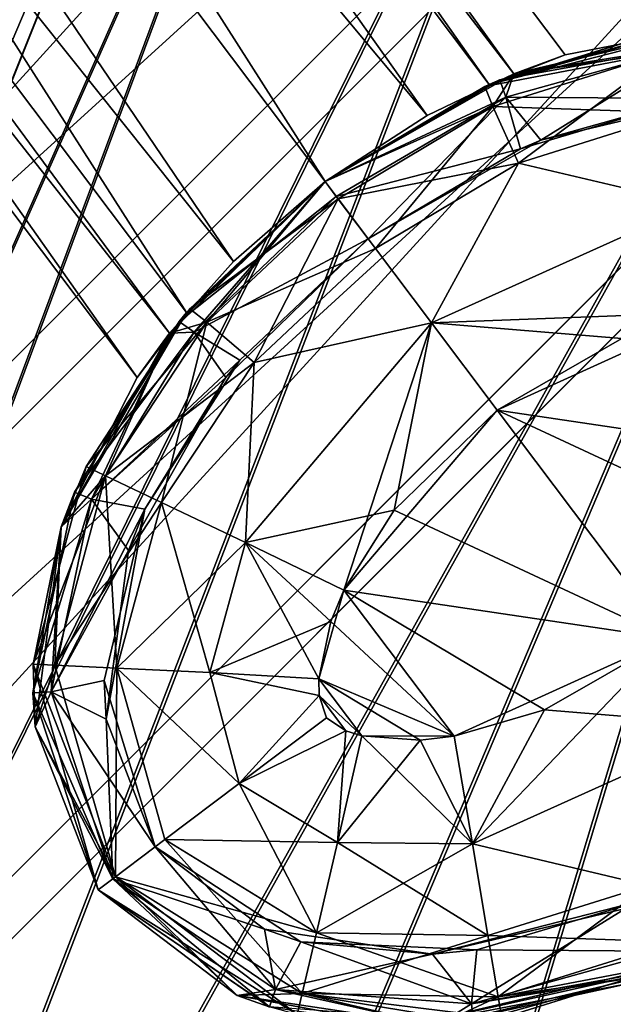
# Model space of a CAD drawing. Header units: metres. Extents: x 0 to 903, y -903 to 0.
# Tile 50 of 234: x 153 to 169, y -170 to -143. Entities that reach past the tile are written whole.
import ezdxf

# ---------------------------------------------------------------- set-up
doc = ezdxf.new("R2010")
doc.units = ezdxf.units.M

msp = doc.modelspace()

# ---------------------------------------------------------------- linework, layer by layer
at = {"layer": 'top0123413'}
for points in [[(599.026855, -599.023621, 106.499786), (74.938576, -244.304413, 117.34655), (244.305359, -74.93528, 117.346581)], [(74.938576, -244.304413, 117.34655), (75.496498, -229.329498, 117.524498), (244.305359, -74.93528, 117.346581)], [(244.305359, -74.93528, 117.346581), (75.496498, -229.329498, 117.524498), (229.33046, -75.495567, 117.524498)], [(75.496498, -229.329498, 117.524498), (213.60553, -77.537285, 117.693382), (229.33046, -75.495567, 117.524498)], [(229.476379, -77.234627, 120.501686), (76.680428, -244.304428, 120.325508), (244.305359, -76.679497, 120.325508)], [(76.680428, -244.304428, 120.325508), (592.962036, -609.72644, 109.443001), (244.305359, -76.679497, 120.325508)], [(77.234871, -229.483627, 120.501595), (76.680428, -244.304428, 120.325508), (229.476379, -77.234627, 120.501686)], [(79.254448, -213.927536, 120.668671), (77.234871, -229.483627, 120.501595), (229.476379, -77.234627, 120.501686)], [(229.476379, -77.234627, 120.501686), (213.92392, -79.254364, 120.668716), (79.254448, -213.927536, 120.668671)], [(75.496498, -229.329498, 117.524498), (77.538223, -213.604507, 117.693382), (213.60553, -77.537285, 117.693382)], [(77.538223, -213.604507, 117.693382), (197.676346, -81.181343, 117.845009), (213.60553, -77.537285, 117.693382)], [(213.92392, -79.254364, 120.668716), (82.865562, -198.143082, 120.818924), (79.254448, -213.927536, 120.668671)], [(213.92392, -79.254364, 120.668716), (198.150421, -82.862846, 120.818863), (82.865562, -198.143082, 120.818924)], [(77.538223, -213.604507, 117.693382), (81.182274, -197.6754, 117.845009), (197.676346, -81.181343, 117.845009)], [(81.182274, -197.6754, 117.845009), (181.883881, -86.467819, 117.974686), (197.676346, -81.181343, 117.845009)], [(198.150421, -82.862846, 120.818863), (182.520538, -88.095657, 120.947189), (82.865562, -198.143082, 120.818924)], [(81.182274, -197.6754, 117.845009), (86.46875, -181.88295, 117.974686), (181.883881, -86.467819, 117.974686)], [(86.46875, -181.88295, 117.974686), (166.368546, -93.45578, 118.079933), (181.883881, -86.467819, 117.974686)], [(82.865562, -198.143082, 120.818924), (182.520538, -88.095657, 120.947189), (88.099136, -182.513092, 120.947243)], [(182.520538, -88.095657, 120.947189), (167.182159, -95.003593, 121.051247), (88.099136, -182.513092, 120.947243)], [(86.46875, -181.88295, 117.974686), (93.456711, -166.367615, 118.079933), (166.368546, -93.45578, 118.079933)], [(93.456711, -166.367615, 118.079933), (151.383621, -102.141632, 118.157684), (166.368546, -93.45578, 118.079933)], [(88.099136, -182.513092, 120.947243), (167.182159, -95.003593, 121.051247), (95.003654, -167.182938, 121.051231)], [(167.182159, -95.003593, 121.051247), (103.593681, -152.359482, 121.128174), (95.003654, -167.182938, 121.051231)], [(167.182159, -95.003593, 121.051247), (152.348343, -103.600594, 121.12822), (103.593681, -152.359482, 121.128174)]]:
    msp.add_3dface(points, dxfattribs=at)
at = {"layer": 'top0123417'}
for points in [[(126.33297, -88.488159, 1958.627197), (124.578621, -89.810173, 1963.930542), (166.546097, -144.292526, 1963.085205)], [(165.858154, -144.587128, 1953.325195), (124.578621, -89.810173, 1953.323853), (126.33297, -88.488159, 1958.627197)], [(126.33297, -88.488159, 1358.627197), (124.578621, -89.810173, 1363.930542), (166.546097, -144.292526, 1363.085205)], [(165.858154, -144.587128, 1353.325195), (124.578621, -89.810173, 1353.323853), (126.33297, -88.488159, 1358.627197)], [(167.986267, -143.763199, 1958.627197), (126.33297, -88.488159, 1958.627197), (166.546097, -144.292526, 1963.085205)], [(167.986267, -143.763199, 1958.627197), (165.858154, -144.587128, 1953.325195), (126.33297, -88.488159, 1958.627197)], [(167.986267, -143.763199, 1358.627197), (126.33297, -88.488159, 1358.627197), (166.546097, -144.292526, 1363.085205)], [(167.986267, -143.763199, 1358.627197), (165.858154, -144.587128, 1353.325195), (126.33297, -88.488159, 1358.627197)], [(124.578621, -89.810173, 1963.930542), (120.343231, -93.001808, 1966.127197), (164.117783, -145.457458, 1965.316895)], [(161.267014, -147.308762, 1951.127197), (120.343231, -93.001808, 1951.127197), (124.578621, -89.810173, 1953.323853)], [(124.578621, -89.810173, 1363.930542), (120.343231, -93.001808, 1366.127197), (164.117783, -145.457458, 1365.316895)], [(161.267014, -147.308762, 1351.127197), (120.343231, -93.001808, 1351.127197), (124.578621, -89.810173, 1353.323853)], [(166.546097, -144.292526, 1963.085205), (124.578621, -89.810173, 1963.930542), (164.117783, -145.457458, 1965.316895)], [(165.858154, -144.587128, 1953.325195), (161.267014, -147.308762, 1951.127197), (124.578621, -89.810173, 1953.323853)], [(166.546097, -144.292526, 1363.085205), (124.578621, -89.810173, 1363.930542), (164.117783, -145.457458, 1365.316895)], [(165.858154, -144.587128, 1353.325195), (161.267014, -147.308762, 1351.127197), (124.578621, -89.810173, 1353.323853)], [(120.343231, -93.001808, 1966.127197), (116.107849, -96.193443, 1963.930542), (158.70166, -149.538818, 1965.316895)], [(157.385361, -150.971924, 1953.325195), (116.107849, -96.193443, 1953.323853), (120.343231, -93.001808, 1951.127197)], [(120.343231, -93.001808, 1366.127197), (116.107849, -96.193443, 1363.930542), (158.70166, -149.538818, 1365.316895)], [(157.385361, -150.971924, 1353.325195), (116.107849, -96.193443, 1353.323853), (120.343231, -93.001808, 1351.127197)], [(164.117783, -145.457458, 1965.316895), (120.343231, -93.001808, 1966.127197), (161.266998, -147.308762, 1966.127197)], [(120.343231, -93.001808, 1966.127197), (158.70166, -149.538818, 1965.316895), (161.266998, -147.308762, 1966.127197)], [(161.267014, -147.308762, 1951.127197), (157.385361, -150.971924, 1953.325195), (120.343231, -93.001808, 1951.127197)], [(164.117783, -145.457458, 1365.316895), (120.343231, -93.001808, 1366.127197), (161.266998, -147.308762, 1366.127197)], [(120.343231, -93.001808, 1366.127197), (158.70166, -149.538818, 1365.316895), (161.266998, -147.308762, 1366.127197)], [(161.267014, -147.308762, 1351.127197), (157.385361, -150.971924, 1353.325195), (120.343231, -93.001808, 1351.127197)], [(116.107849, -96.193443, 1963.930542), (114.3535, -97.515457, 1958.627197), (156.912582, -151.551987, 1963.085205)], [(156.00679, -152.790512, 1958.627197), (114.3535, -97.515457, 1958.627197), (116.107849, -96.193443, 1953.323853)], [(116.107849, -96.193443, 1363.930542), (114.3535, -97.515457, 1358.627197), (156.912582, -151.551987, 1363.085205)], [(156.00679, -152.790512, 1358.627197), (114.3535, -97.515457, 1358.627197), (116.107849, -96.193443, 1353.323853)], [(116.107849, -96.193443, 1963.930542), (156.912582, -151.551987, 1963.085205), (158.70166, -149.538818, 1965.316895)], [(157.385361, -150.971924, 1953.325195), (156.00679, -152.790512, 1958.627197), (116.107849, -96.193443, 1953.323853)], [(116.107849, -96.193443, 1363.930542), (156.912582, -151.551987, 1363.085205), (158.70166, -149.538818, 1365.316895)], [(157.385361, -150.971924, 1353.325195), (156.00679, -152.790512, 1358.627197), (116.107849, -96.193443, 1353.323853)], [(114.3535, -97.515457, 1958.627197), (156.00679, -152.790512, 1958.627197), (156.912582, -151.551987, 1963.085205)], [(114.3535, -97.515457, 1358.627197), (156.00679, -152.790512, 1358.627197), (156.912582, -151.551987, 1363.085205)], [(172.588089, -142.86525, 1958.627197), (171.555099, -142.958344, 1936.627197), (165.858154, -144.587128, 1953.325195)], [(165.858154, -144.587128, 1953.325195), (167.986267, -143.763199, 1958.627197), (172.588089, -142.86525, 1958.627197)], [(172.588089, -142.86525, 1358.627197), (170.771164, -143.072144, 1336.627197), (165.858154, -144.587128, 1353.325195)], [(165.858154, -144.587128, 1353.325195), (167.986267, -143.763199, 1358.627197), (172.588089, -142.86525, 1358.627197)], [(171.555099, -142.958344, 1936.627197), (166.150452, -144.458618, 1936.627197), (165.858154, -144.587128, 1953.325195)], [(171.555099, -142.958344, 1936.627197), (171.61087, -143.47197, 1933.798706), (166.150452, -144.458618, 1936.627197)], [(166.546097, -144.292526, 1963.085205), (172.588623, -142.865234, 1980.627197), (172.588089, -142.86525, 1958.627197)], [(172.588623, -142.865234, 1980.627197), (166.546097, -144.292526, 1963.085205), (166.546585, -144.292313, 1980.627197)], [(166.546097, -144.292526, 1363.085205), (172.588623, -142.865234, 1380.627197), (172.588089, -142.86525, 1358.627197)], [(172.588623, -142.865234, 1380.627197), (166.546097, -144.292526, 1363.085205), (166.546585, -144.292313, 1380.627197)], [(167.986267, -143.763199, 1958.627197), (166.546097, -144.292526, 1963.085205), (172.588089, -142.86525, 1958.627197)], [(167.986267, -143.763199, 1358.627197), (166.546097, -144.292526, 1363.085205), (172.588089, -142.86525, 1358.627197)], [(172.588623, -142.865234, 1980.627197), (166.546585, -144.292313, 1980.627197), (170.869537, -143.669983, 1983.681641)], [(172.588623, -142.865234, 1380.627197), (166.546585, -144.292313, 1380.627197), (171.61087, -143.47197, 1383.455811)], [(170.771164, -143.072144, 1336.627197), (170.869537, -143.669983, 1333.572754), (165.732056, -144.644104, 1336.627197)], [(170.771164, -143.072144, 1336.627197), (165.732056, -144.644104, 1336.627197), (165.858154, -144.587128, 1353.325195)], [(171.61087, -143.47197, 1933.798706), (166.32103, -144.947662, 1933.798706), (166.150452, -144.458618, 1936.627197)], [(171.61087, -143.47197, 1933.798706), (171.468872, -144.987274, 1931.335693), (166.32103, -144.947662, 1933.798706)], [(166.546585, -144.292313, 1380.627197), (166.32103, -144.947662, 1383.455811), (171.61087, -143.47197, 1383.455811)], [(171.61087, -143.47197, 1383.455811), (166.32103, -144.947662, 1383.455811), (167.301041, -146.144592, 1385.918701)], [(171.61087, -143.47197, 1383.455811), (167.301041, -146.144592, 1385.918701), (172.704849, -144.861847, 1385.918701)], [(170.869537, -143.669983, 1333.572754), (165.956131, -145.208099, 1333.572754), (165.732056, -144.644104, 1336.627197)], [(170.869537, -143.669983, 1333.572754), (171.158173, -145.382996, 1330.970337), (165.956131, -145.208099, 1333.572754)], [(166.546585, -144.292313, 1980.627197), (165.956131, -145.208099, 1983.681641), (170.869537, -143.669983, 1983.681641)], [(170.869537, -143.669983, 1983.681641), (165.956131, -145.208099, 1983.681641), (166.678391, -146.787903, 1986.284058)], [(170.869537, -143.669983, 1983.681641), (166.678391, -146.787903, 1986.284058), (171.158173, -145.382996, 1986.284058)], [(166.546585, -144.292313, 1980.627197), (164.117783, -145.457458, 1965.316895), (161.266998, -147.308762, 1966.127197)], [(161.266998, -147.308762, 1966.127197), (161.266998, -147.308762, 1980.627197), (166.546585, -144.292313, 1980.627197)], [(166.546585, -144.292313, 1380.627197), (164.117783, -145.457458, 1365.316895), (161.266998, -147.308762, 1366.127197)], [(161.266998, -147.308762, 1366.127197), (161.266998, -147.308762, 1380.627197), (166.546585, -144.292313, 1380.627197)], [(166.546585, -144.292313, 1980.627197), (161.266998, -147.308762, 1980.627197), (165.956131, -145.208099, 1983.681641)], [(166.546585, -144.292313, 1380.627197), (161.266998, -147.308762, 1380.627197), (166.32103, -144.947662, 1383.455811)], [(166.546097, -144.292526, 1963.085205), (164.117783, -145.457458, 1965.316895), (166.546585, -144.292313, 1980.627197)], [(166.546097, -144.292526, 1363.085205), (164.117783, -145.457458, 1365.316895), (166.546585, -144.292313, 1380.627197)], [(166.150452, -144.458618, 1936.627197), (166.32103, -144.947662, 1933.798706), (161.266541, -147.309113, 1936.627197)], [(166.150452, -144.458618, 1936.627197), (161.266541, -147.309113, 1936.627197), (161.267014, -147.308762, 1951.127197)], [(165.858154, -144.587128, 1953.325195), (166.150452, -144.458618, 1936.627197), (161.267014, -147.308762, 1951.127197)], [(165.858154, -144.587128, 1353.325195), (165.732056, -144.644104, 1336.627197), (161.267014, -147.308762, 1351.127197)], [(165.732056, -144.644104, 1336.627197), (165.956131, -145.208099, 1333.572754), (161.266998, -147.308762, 1336.627197)], [(165.732056, -144.644104, 1336.627197), (161.266998, -147.308762, 1336.627197), (161.267014, -147.308762, 1351.127197)], [(171.468872, -144.987274, 1931.335693), (172.704849, -144.861847, 1385.918701), (167.301041, -146.144592, 1385.918701)], [(166.32103, -144.947662, 1933.798706), (161.577499, -147.721786, 1933.798706), (161.266541, -147.309113, 1936.627197)], [(161.266998, -147.308762, 1380.627197), (161.577499, -147.721786, 1383.455688), (166.32103, -144.947662, 1383.455811)], [(166.32103, -144.947662, 1933.798706), (166.729126, -146.388489, 1931.335693), (161.577499, -147.721786, 1933.798706)], [(166.32103, -144.947662, 1383.455811), (161.577499, -147.721786, 1383.455688), (162.470001, -148.906448, 1385.918701)], [(166.32103, -144.947662, 1383.455811), (162.470001, -148.906448, 1385.918701), (167.301041, -146.144592, 1385.918701)], [(171.468872, -144.987274, 1931.335693), (166.729126, -146.388489, 1931.335693), (166.32103, -144.947662, 1933.798706)], [(167.301041, -146.144592, 1385.918701), (166.729126, -146.388489, 1931.335693), (171.468872, -144.987274, 1931.335693)], [(165.956131, -145.208099, 1333.572754), (161.631744, -147.792786, 1333.572754), (161.266998, -147.308762, 1336.627197)], [(161.266998, -147.308762, 1980.627197), (161.631744, -147.792786, 1983.681641), (165.956131, -145.208099, 1983.681641)], [(165.956131, -145.208099, 1333.572754), (166.678391, -146.787903, 1330.970337), (161.631744, -147.792786, 1333.572754)], [(165.956131, -145.208099, 1983.681641), (161.631744, -147.792786, 1983.681641), (162.677155, -149.180069, 1986.284058)], [(165.956131, -145.208099, 1983.681641), (162.677155, -149.180069, 1986.284058), (166.678391, -146.787903, 1986.284058)], [(171.158173, -145.382996, 1330.970337), (166.678391, -146.787903, 1330.970337), (165.956131, -145.208099, 1333.572754)], [(171.158173, -145.382996, 1330.970337), (171.590576, -147.94931, 1329.233276), (166.678391, -146.787903, 1330.970337)], [(171.158173, -145.382996, 1986.284058), (166.678391, -146.787903, 1986.284058), (171.590576, -147.94931, 1988.021118)], [(162.470001, -148.906448, 1385.918701), (162.470123, -148.906357, 1931.335693), (167.301041, -146.144592, 1385.918701)], [(162.470123, -148.906357, 1931.335693), (166.729126, -146.388489, 1931.335693), (167.301041, -146.144592, 1385.918701)], [(166.729126, -146.388489, 1931.335693), (162.470123, -148.906357, 1931.335693), (161.577499, -147.721786, 1933.798706)], [(166.678391, -146.787903, 1330.970337), (162.677155, -149.180069, 1330.970337), (161.631744, -147.792786, 1333.572754)], [(166.678391, -146.787903, 1330.970337), (164.243317, -151.258423, 1329.233276), (162.677155, -149.180069, 1330.970337)], [(166.678391, -146.787903, 1986.284058), (162.677155, -149.180069, 1986.284058), (164.243317, -151.258423, 1988.021118)], [(171.590576, -147.94931, 1329.233276), (164.243317, -151.258423, 1329.233276), (166.678391, -146.787903, 1330.970337)], [(171.590576, -147.94931, 1988.021118), (166.678391, -146.787903, 1986.284058), (164.243317, -151.258423, 1988.021118)], [(158.70166, -149.538818, 1965.316895), (156.912216, -151.552429, 1980.627197), (161.266998, -147.308762, 1966.127197)], [(156.912216, -151.552429, 1980.627197), (161.266998, -147.308762, 1980.627197), (161.266998, -147.308762, 1966.127197)], [(158.70166, -149.538818, 1365.316895), (156.912216, -151.552429, 1380.627197), (161.266998, -147.308762, 1366.127197)], [(156.912216, -151.552429, 1380.627197), (161.266998, -147.308762, 1380.627197), (161.266998, -147.308762, 1366.127197)], [(157.955276, -151.237259, 1983.681641), (161.266998, -147.308762, 1980.627197), (156.912216, -151.552429, 1980.627197)], [(161.266998, -147.308762, 1380.627197), (156.912216, -151.552429, 1380.627197), (157.603577, -151.517166, 1383.455811)], [(161.267014, -147.308762, 1951.127197), (161.266541, -147.309113, 1936.627197), (157.180481, -151.21843, 1936.627197)], [(161.267014, -147.308762, 1951.127197), (157.180481, -151.21843, 1936.627197), (157.385361, -150.971924, 1953.325195)], [(161.266541, -147.309113, 1936.627197), (161.577499, -147.721786, 1933.798706), (157.180481, -151.21843, 1936.627197)], [(161.267014, -147.308762, 1351.127197), (157.474884, -150.866409, 1336.627197), (157.385361, -150.971924, 1353.325195)], [(161.266998, -147.308762, 1336.627197), (161.631744, -147.792786, 1333.572754), (157.474884, -150.866409, 1336.627197)], [(161.267014, -147.308762, 1351.127197), (161.266998, -147.308762, 1336.627197), (157.474884, -150.866409, 1336.627197)], [(161.577499, -147.721786, 1383.455688), (161.266998, -147.308762, 1380.627197), (157.603577, -151.517166, 1383.455811)], [(161.631744, -147.792786, 1983.681641), (161.266998, -147.308762, 1980.627197), (157.955276, -151.237259, 1983.681641)], [(161.577499, -147.721786, 1933.798706), (157.603577, -151.517166, 1933.798706), (157.180481, -151.21843, 1936.627197)], [(161.631744, -147.792786, 1333.572754), (157.955276, -151.237259, 1333.572754), (157.474884, -150.866409, 1336.627197)], [(161.577499, -147.721786, 1933.798706), (162.470123, -148.906357, 1931.335693), (157.603577, -151.517166, 1933.798706)], [(161.577499, -147.721786, 1383.455688), (157.603577, -151.517166, 1383.455811), (162.470001, -148.906448, 1385.918701)], [(161.631744, -147.792786, 1333.572754), (162.677155, -149.180069, 1330.970337), (157.955276, -151.237259, 1333.572754)], [(159.274811, -152.366974, 1986.284058), (161.631744, -147.792786, 1983.681641), (157.955276, -151.237259, 1983.681641)], [(162.677155, -149.180069, 1986.284058), (161.631744, -147.792786, 1983.681641), (159.274811, -152.366974, 1986.284058)], [(172.105743, -150.960068, 1328.627197), (164.243317, -151.258423, 1329.233276), (171.590576, -147.94931, 1329.233276)], [(164.243317, -151.258423, 1988.021118), (169.571335, -151.698486, 1988.627197), (171.590576, -147.94931, 1988.021118)], [(162.470123, -148.906357, 1931.335693), (158.876129, -152.306458, 1931.335693), (157.603577, -151.517166, 1933.798706)], [(162.470001, -148.906448, 1385.918701), (157.603577, -151.517166, 1383.455811), (158.483643, -152.789536, 1385.918701)], [(162.470001, -148.906448, 1385.918701), (158.483643, -152.789536, 1385.918701), (162.470123, -148.906357, 1931.335693)], [(158.483643, -152.789536, 1385.918701), (158.876129, -152.306458, 1931.335693), (162.470123, -148.906357, 1931.335693)], [(162.677155, -149.180069, 1330.970337), (159.274811, -152.366974, 1330.970337), (157.955276, -151.237259, 1333.572754)], [(164.243317, -151.258423, 1329.233276), (159.274811, -152.366974, 1330.970337), (162.677155, -149.180069, 1330.970337)], [(164.243317, -151.258423, 1988.021118), (162.677155, -149.180069, 1986.284058), (159.274811, -152.366974, 1986.284058)], [(158.70166, -149.538818, 1965.316895), (156.912582, -151.551987, 1963.085205), (156.912216, -151.552429, 1980.627197)], [(158.70166, -149.538818, 1365.316895), (156.912582, -151.551987, 1363.085205), (156.912216, -151.552429, 1380.627197)], [(157.474884, -150.866409, 1336.627197), (157.955276, -151.237259, 1333.572754), (154.574905, -155.277069, 1336.627197)], [(157.474884, -150.866409, 1336.627197), (154.574905, -155.277069, 1336.627197), (157.385361, -150.971924, 1353.325195)], [(157.385361, -150.971924, 1953.325195), (154.248947, -156.000412, 1936.627197), (153.875244, -156.966568, 1958.627197)], [(153.875244, -156.966568, 1958.627197), (156.00679, -152.790512, 1958.627197), (157.385361, -150.971924, 1953.325195)], [(157.385361, -150.971924, 1353.325195), (154.574905, -155.277069, 1336.627197), (153.875244, -156.966568, 1358.627197)], [(153.875244, -156.966568, 1358.627197), (156.00679, -152.790512, 1358.627197), (157.385361, -150.971924, 1353.325195)], [(157.180481, -151.21843, 1936.627197), (154.248947, -156.000412, 1936.627197), (157.385361, -150.971924, 1953.325195)], [(157.180481, -151.21843, 1936.627197), (157.603577, -151.517166, 1933.798706), (154.248947, -156.000412, 1936.627197)], [(172.105743, -150.960068, 1328.627197), (166.081573, -153.697815, 1328.627197), (164.243317, -151.258423, 1329.233276)], [(172.105743, -150.960068, 1328.627197), (175.188248, -155.050629, 1328.627197), (166.081573, -153.697815, 1328.627197)], [(157.955276, -151.237259, 1333.572754), (155.122467, -155.536407, 1333.572754), (154.574905, -155.277069, 1336.627197)], [(157.955276, -151.237259, 1333.572754), (159.274811, -152.366974, 1330.970337), (155.122467, -155.536407, 1333.572754)], [(157.955276, -151.237259, 1983.681641), (156.912216, -151.552429, 1980.627197), (155.122467, -155.536407, 1983.681641)], [(156.689575, -156.285995, 1986.284058), (157.955276, -151.237259, 1983.681641), (155.122467, -155.536407, 1983.681641)], [(156.689575, -156.285995, 1986.284058), (159.274811, -152.366974, 1986.284058), (157.955276, -151.237259, 1983.681641)], [(164.243317, -151.258423, 1329.233276), (163.197815, -156.501343, 1328.627197), (159.037308, -157.408997, 1329.233276)], [(159.274811, -152.366974, 1330.970337), (164.243317, -151.258423, 1329.233276), (159.037308, -157.408997, 1329.233276)], [(161.789459, -158.734055, 1988.627197), (164.243317, -151.258423, 1988.021118), (159.037308, -157.408997, 1988.021118)], [(159.037308, -157.408997, 1988.021118), (164.243317, -151.258423, 1988.021118), (159.274811, -152.366974, 1986.284058)], [(161.789459, -158.734055, 1988.627197), (166.081573, -153.697815, 1988.627197), (164.243317, -151.258423, 1988.021118)], [(166.081573, -153.697815, 1328.627197), (163.197815, -156.501343, 1328.627197), (164.243317, -151.258423, 1329.233276)], [(166.081573, -153.697815, 1988.627197), (169.571335, -151.698486, 1988.627197), (164.243317, -151.258423, 1988.021118)], [(156.912582, -151.551987, 1963.085205), (153.875076, -156.967087, 1980.627197), (156.912216, -151.552429, 1980.627197)], [(153.875244, -156.966568, 1958.627197), (153.875076, -156.967087, 1980.627197), (156.912582, -151.551987, 1963.085205)], [(156.912582, -151.551987, 1363.085205), (153.875076, -156.967087, 1380.627197), (156.912216, -151.552429, 1380.627197)], [(153.875244, -156.966568, 1358.627197), (153.875076, -156.967087, 1380.627197), (156.912582, -151.551987, 1363.085205)], [(156.912216, -151.552429, 1980.627197), (153.875076, -156.967087, 1980.627197), (155.122467, -155.536407, 1983.681641)], [(156.912216, -151.552429, 1380.627197), (153.875076, -156.967087, 1380.627197), (154.727341, -156.195541, 1383.455688)], [(156.00679, -152.790512, 1958.627197), (153.875244, -156.966568, 1958.627197), (156.912582, -151.551987, 1963.085205)], [(156.00679, -152.790512, 1358.627197), (153.875244, -156.966568, 1358.627197), (156.912582, -151.551987, 1363.085205)], [(157.603577, -151.517166, 1933.798706), (154.727341, -156.195541, 1933.798706), (154.248947, -156.000412, 1936.627197)], [(157.603577, -151.517166, 1933.798706), (158.876129, -152.306458, 1931.335693), (154.727341, -156.195541, 1933.798706)], [(157.603577, -151.517166, 1383.455811), (154.727341, -156.195541, 1383.455688), (158.483643, -152.789536, 1385.918701)], [(157.603577, -151.517166, 1383.455811), (156.912216, -151.552429, 1380.627197), (154.727341, -156.195541, 1383.455688)], [(175.188248, -155.050629, 1988.627197), (169.571335, -151.698486, 1988.627197), (166.081573, -153.697815, 1988.627197)], [(158.876129, -152.306458, 1931.335693), (156.222992, -156.476624, 1931.335693), (154.727341, -156.195541, 1933.798706)], [(158.876129, -152.306458, 1931.335693), (158.483643, -152.789536, 1385.918701), (156.222992, -156.476624, 1931.335693)], [(159.274811, -152.366974, 1330.970337), (156.689575, -156.285995, 1330.970337), (155.122467, -155.536407, 1333.572754)], [(156.689575, -156.285995, 1330.970337), (159.274811, -152.366974, 1330.970337), (159.037308, -157.408997, 1329.233276)], [(159.037308, -157.408997, 1988.021118), (159.274811, -152.366974, 1986.284058), (156.689575, -156.285995, 1986.284058)], [(158.483643, -152.789536, 1385.918701), (154.727341, -156.195541, 1383.455688), (155.761826, -157.630539, 1385.918701)], [(158.483643, -152.789536, 1385.918701), (155.761826, -157.630539, 1385.918701), (156.222992, -156.476624, 1931.335693)], [(166.081573, -153.697815, 1988.627197), (161.789459, -158.734055, 1988.627197), (170.896133, -160.086868, 1988.627197)], [(170.896133, -160.086868, 1328.627197), (163.197815, -156.501343, 1328.627197), (166.081573, -153.697815, 1328.627197)], [(175.188248, -155.050629, 1328.627197), (173.779877, -157.28334, 1328.627197), (166.081573, -153.697815, 1328.627197)], [(166.081573, -153.697815, 1328.627197), (173.779877, -157.28334, 1328.627197), (170.896133, -160.086868, 1328.627197)], [(175.188248, -155.050629, 1988.627197), (166.081573, -153.697815, 1988.627197), (170.896133, -160.086868, 1988.627197)], [(154.574905, -155.277069, 1336.627197), (155.122467, -155.536407, 1333.572754), (153.096741, -160.804535, 1336.627197)], [(154.574905, -155.277069, 1336.627197), (153.096741, -160.804535, 1336.627197), (153.875244, -156.966568, 1358.627197)], [(155.122467, -155.536407, 1333.572754), (153.702103, -160.832489, 1333.572754), (153.096741, -160.804535, 1336.627197)], [(155.122467, -155.536407, 1333.572754), (156.689575, -156.285995, 1330.970337), (153.702103, -160.832489, 1333.572754)], [(155.122467, -155.536407, 1983.681641), (153.875076, -156.967087, 1980.627197), (153.702103, -160.832489, 1983.681763)], [(155.122467, -155.536407, 1983.681641), (153.702103, -160.832489, 1983.681763), (155.437225, -160.917969, 1986.284058)], [(155.437225, -160.917969, 1986.284058), (156.689575, -156.285995, 1986.284058), (155.122467, -155.536407, 1983.681641)], [(154.248947, -156.000412, 1936.627197), (154.727341, -156.195541, 1933.798706), (153.08519, -161.613464, 1936.627197)], [(154.248947, -156.000412, 1936.627197), (153.08519, -161.613464, 1936.627197), (153.875244, -156.966568, 1958.627197)], [(154.727341, -156.195541, 1933.798706), (153.601288, -161.585739, 1933.798706), (153.08519, -161.613464, 1936.627197)], [(154.727341, -156.195541, 1933.798706), (156.222992, -156.476624, 1931.335693), (153.601288, -161.585739, 1933.798706)], [(154.727341, -156.195541, 1383.455688), (153.601288, -161.585739, 1383.455811), (155.761826, -157.630539, 1385.918701)], [(154.727341, -156.195541, 1383.455688), (153.875076, -156.967087, 1380.627197), (153.601288, -161.585739, 1383.455811)], [(156.689575, -156.285995, 1330.970337), (155.437225, -160.917969, 1330.970337), (153.702103, -160.832489, 1333.572754)], [(156.689575, -156.285995, 1330.970337), (159.037308, -157.408997, 1329.233276), (155.437225, -160.917969, 1330.970337)], [(158.036667, -161.046066, 1988.021118), (156.689575, -156.285995, 1986.284058), (155.437225, -160.917969, 1986.284058)], [(158.036667, -161.046066, 1988.021118), (159.037308, -157.408997, 1988.021118), (156.689575, -156.285995, 1986.284058)], [(156.222992, -156.476624, 1931.335693), (155.083252, -161.266418, 1931.335693), (153.601288, -161.585739, 1933.798706)], [(155.135101, -162.34523, 1385.918701), (155.083252, -161.266418, 1931.335693), (156.222992, -156.476624, 1931.335693)], [(156.222992, -156.476624, 1931.335693), (155.761826, -157.630539, 1385.918701), (155.135101, -162.34523, 1385.918701)], [(163.197815, -156.501343, 1328.627197), (161.789459, -158.734055, 1328.627197), (159.037308, -157.408997, 1329.233276)], [(161.789459, -158.734055, 1328.627197), (163.197815, -156.501343, 1328.627197), (170.896133, -160.086868, 1328.627197)], [(153.875244, -156.966568, 1958.627197), (153.08519, -161.613464, 1936.627197), (153.147369, -162.565613, 1958.627197)], [(153.875244, -156.966568, 1358.627197), (153.096741, -160.804535, 1336.627197), (153.147369, -162.565613, 1358.627197)], [(153.147369, -162.565613, 1958.627197), (153.147263, -162.56546, 1980.627197), (153.875076, -156.967087, 1980.627197)], [(153.147369, -162.565613, 1358.627197), (153.147263, -162.56546, 1380.627197), (153.875076, -156.967087, 1380.627197)], [(153.875076, -156.967087, 1980.627197), (153.147263, -162.56546, 1980.627197), (153.702103, -160.832489, 1983.681763)], [(153.875076, -156.967087, 1380.627197), (153.147263, -162.56546, 1380.627197), (153.601288, -161.585739, 1383.455811)], [(153.875244, -156.966568, 1958.627197), (153.147369, -162.565613, 1958.627197), (153.875076, -156.967087, 1980.627197)], [(153.875244, -156.966568, 1358.627197), (153.147369, -162.565613, 1358.627197), (153.875076, -156.967087, 1380.627197)], [(155.437225, -160.917969, 1330.970337), (159.037308, -157.408997, 1329.233276), (158.036667, -161.046066, 1329.233276)], [(159.037308, -157.408997, 1329.233276), (161.425095, -159.612427, 1328.627197), (158.036667, -161.046066, 1329.233276)], [(161.086288, -161.215271, 1988.627197), (159.037308, -157.408997, 1988.021118), (158.036667, -161.046066, 1988.021118)], [(159.037308, -157.408997, 1329.233276), (161.789459, -158.734055, 1328.627197), (161.425095, -159.612427, 1328.627197)], [(161.086288, -161.215271, 1988.627197), (161.789459, -158.734055, 1988.627197), (159.037308, -157.408997, 1988.021118)], [(155.761826, -157.630539, 1385.918701), (153.601288, -161.585739, 1383.455811), (155.135101, -162.34523, 1385.918701)], [(161.789459, -158.734055, 1988.627197), (161.086288, -161.215271, 1988.627197), (164.871948, -162.824615, 1988.627197)], [(161.425095, -159.612427, 1328.627197), (161.789459, -158.734055, 1328.627197), (164.871948, -162.824615, 1328.627197)], [(164.871948, -162.824615, 1328.627197), (161.789459, -158.734055, 1328.627197), (170.896133, -160.086868, 1328.627197)], [(170.896133, -160.086868, 1988.627197), (161.789459, -158.734055, 1988.627197), (167.406357, -162.086197, 1988.627197)], [(161.789459, -158.734055, 1988.627197), (164.871948, -162.824615, 1988.627197), (167.406357, -162.086197, 1988.627197)], [(161.425095, -159.612427, 1328.627197), (161.086288, -161.215271, 1328.627197), (158.036667, -161.046066, 1329.233276)], [(161.086288, -161.215271, 1328.627197), (161.425095, -159.612427, 1328.627197), (164.871948, -162.824615, 1328.627197)], [(164.871948, -162.824615, 1328.627197), (170.896133, -160.086868, 1328.627197), (165.387131, -165.835373, 1329.233276)], [(165.387131, -165.835373, 1329.233276), (170.896133, -160.086868, 1328.627197), (172.734375, -162.52626, 1329.233276)], [(170.896133, -160.086868, 1988.627197), (167.406357, -162.086197, 1988.627197), (172.734375, -162.52626, 1988.021118)], [(153.096741, -160.804535, 1336.627197), (153.702103, -160.832489, 1333.572754), (155.39621, -166.758484, 1333.57251)], [(155.39621, -166.758484, 1333.57251), (154.912109, -167.123291, 1336.627197), (153.096741, -160.804535, 1336.627197)], [(153.096741, -160.804535, 1336.627197), (154.912109, -167.123291, 1336.627197), (153.147369, -162.565613, 1358.627197)], [(153.702103, -160.832489, 1983.681763), (153.147263, -162.56546, 1980.627197), (155.39621, -166.758484, 1983.681885)], [(153.702103, -160.832489, 1333.572754), (155.437225, -160.917969, 1330.970337), (155.39621, -166.758484, 1333.57251)], [(153.702103, -160.832489, 1983.681763), (155.39621, -166.758484, 1983.681885), (155.437225, -160.917969, 1986.284058)], [(155.39621, -166.758484, 1333.57251), (155.437225, -160.917969, 1330.970337), (156.783417, -165.713135, 1330.970337)], [(155.39621, -166.758484, 1983.681885), (156.783417, -165.713135, 1986.284058), (155.437225, -160.917969, 1986.284058)], [(155.437225, -160.917969, 1330.970337), (158.861572, -164.14711, 1329.233398), (156.783417, -165.713135, 1330.970337)], [(158.861572, -164.14711, 1329.233398), (155.437225, -160.917969, 1330.970337), (158.036667, -161.046066, 1329.233276)], [(155.437225, -160.917969, 1986.284058), (156.783417, -165.713135, 1986.284058), (158.861572, -164.14711, 1988.020996)], [(158.861572, -164.14711, 1988.020996), (158.036667, -161.046066, 1988.021118), (155.437225, -160.917969, 1986.284058)], [(158.036667, -161.046066, 1329.233276), (161.086288, -161.215271, 1328.627197), (161.099014, -161.687958, 1328.627197)], [(158.861572, -164.14711, 1329.233398), (158.036667, -161.046066, 1329.233276), (161.099014, -161.687958, 1328.627197)], [(161.099014, -161.687958, 1988.627197), (158.036667, -161.046066, 1988.021118), (158.861572, -164.14711, 1988.020996)], [(161.099014, -161.687958, 1988.627197), (161.086288, -161.215271, 1988.627197), (158.036667, -161.046066, 1988.021118)], [(153.601288, -161.585739, 1933.798706), (155.083252, -161.266418, 1931.335693), (156.509369, -165.919647, 1931.335693)], [(156.509369, -165.919647, 1931.335693), (155.083252, -161.266418, 1931.335693), (155.135101, -162.34523, 1385.918701)], [(164.871948, -162.824615, 1328.627197), (162.293045, -162.81665, 1328.627197), (161.086288, -161.215271, 1328.627197)], [(162.293045, -162.81665, 1328.627197), (161.099014, -161.687958, 1328.627197), (161.086288, -161.215271, 1328.627197)], [(161.086288, -161.215271, 1988.627197), (163.92717, -162.932755, 1988.627197), (164.871948, -162.824615, 1988.627197)], [(163.92717, -162.932755, 1988.627197), (161.086288, -161.215271, 1988.627197), (162.293045, -162.81665, 1988.627197)], [(161.086288, -161.215271, 1988.627197), (161.099014, -161.687958, 1988.627197), (162.293045, -162.81665, 1988.627197)], [(153.08519, -161.613464, 1936.627197), (153.601288, -161.585739, 1933.798706), (155.324783, -166.812302, 1933.798706)], [(155.324783, -166.812302, 1933.798706), (154.912109, -167.123291, 1936.627197), (153.08519, -161.613464, 1936.627197)], [(153.08519, -161.613464, 1936.627197), (154.912109, -167.123291, 1936.627197), (153.147369, -162.565613, 1958.627197)], [(153.601288, -161.585739, 1383.455811), (153.147263, -162.56546, 1380.627197), (155.324783, -166.812302, 1383.455688)], [(153.601288, -161.585739, 1933.798706), (156.509369, -165.919647, 1931.335693), (155.324783, -166.812302, 1933.798706)], [(153.601288, -161.585739, 1383.455811), (155.324783, -166.812302, 1383.455688), (155.135101, -162.34523, 1385.918701)], [(161.301163, -162.308716, 1328.627197), (158.861572, -164.14711, 1329.233398), (161.099014, -161.687958, 1328.627197)], [(161.301163, -162.308716, 1988.627197), (161.099014, -161.687958, 1988.627197), (158.861572, -164.14711, 1988.020996)], [(162.293045, -162.81665, 1328.627197), (161.842163, -162.674149, 1328.627197), (161.099014, -161.687958, 1328.627197)], [(161.842163, -162.674149, 1328.627197), (161.301163, -162.308716, 1328.627197), (161.099014, -161.687958, 1328.627197)], [(162.293045, -162.81665, 1988.627197), (161.099014, -161.687958, 1988.627197), (161.842163, -162.674149, 1988.627197)], [(161.099014, -161.687958, 1988.627197), (161.301163, -162.308716, 1988.627197), (161.842163, -162.674149, 1988.627197)], [(165.387131, -165.835373, 1988.021118), (167.406357, -162.086197, 1988.627197), (164.871948, -162.824615, 1988.627197)], [(172.734375, -162.52626, 1988.021118), (167.406357, -162.086197, 1988.627197), (165.387131, -165.835373, 1988.021118)], [(156.509369, -165.919647, 1385.918701), (156.509369, -165.919647, 1931.335693), (155.135101, -162.34523, 1385.918701)], [(155.135101, -162.34523, 1385.918701), (155.324783, -166.812302, 1383.455688), (156.509369, -165.919647, 1385.918701)], [(161.301163, -162.308716, 1328.627197), (161.842163, -162.674149, 1328.627197), (158.861572, -164.14711, 1329.233398)], [(161.842163, -162.674149, 1988.627197), (161.301163, -162.308716, 1988.627197), (158.861572, -164.14711, 1988.020996)], [(165.387131, -165.835373, 1329.233276), (172.734375, -162.52626, 1329.233276), (170.299301, -166.99678, 1330.970337)], [(170.299301, -166.99678, 1986.284058), (172.734375, -162.52626, 1988.021118), (165.387131, -165.835373, 1988.021118)], [(153.147369, -162.565613, 1958.627197), (154.912109, -167.123291, 1958.627197), (153.147263, -162.56546, 1980.627197)], [(154.912109, -167.123291, 1958.627197), (154.912109, -167.123291, 1980.627197), (153.147263, -162.56546, 1980.627197)], [(153.147369, -162.565613, 1358.627197), (154.912109, -167.123291, 1358.627197), (153.147263, -162.56546, 1380.627197)], [(154.912109, -167.123291, 1358.627197), (154.912109, -167.123291, 1380.627197), (153.147263, -162.56546, 1380.627197)], [(153.147263, -162.56546, 1980.627197), (154.912109, -167.123291, 1980.627197), (155.39621, -166.758484, 1983.681885)], [(153.147263, -162.56546, 1380.627197), (154.912109, -167.123291, 1380.627197), (155.324783, -166.812302, 1383.455688)], [(153.147369, -162.565613, 1958.627197), (154.912109, -167.123291, 1936.627197), (154.912109, -167.123291, 1958.627197)], [(153.147369, -162.565613, 1358.627197), (154.912109, -167.123291, 1336.627197), (154.912109, -167.123291, 1358.627197)], [(161.842163, -162.674149, 1328.627197), (161.615128, -165.794785, 1329.233276), (158.861572, -164.14711, 1329.233398)], [(161.615128, -165.794785, 1988.021118), (161.842163, -162.674149, 1988.627197), (158.861572, -164.14711, 1988.020996)], [(161.842163, -162.674149, 1328.627197), (162.293045, -162.81665, 1328.627197), (161.615128, -165.794785, 1329.233276)], [(162.293045, -162.81665, 1988.627197), (161.842163, -162.674149, 1988.627197), (161.615128, -165.794785, 1988.021118)], [(162.293045, -162.81665, 1328.627197), (165.387131, -165.835373, 1329.233276), (161.615128, -165.794785, 1329.233276)], [(163.92717, -162.932755, 1988.627197), (162.293045, -162.81665, 1988.627197), (161.615128, -165.794785, 1988.021118)], [(163.92717, -162.932755, 1988.627197), (161.615128, -165.794785, 1988.021118), (165.387131, -165.835373, 1988.021118)], [(162.293045, -162.81665, 1328.627197), (164.871948, -162.824615, 1328.627197), (165.387131, -165.835373, 1329.233276)], [(164.871948, -162.824615, 1988.627197), (163.92717, -162.932755, 1988.627197), (165.387131, -165.835373, 1988.021118)], [(156.783417, -165.713135, 1330.970337), (158.861572, -164.14711, 1329.233398), (161.02179, -168.328842, 1330.970337)], [(158.861572, -164.14711, 1988.020996), (156.783417, -165.713135, 1986.284058), (161.615128, -165.794785, 1988.021118)], [(158.861572, -164.14711, 1329.233398), (161.615128, -165.794785, 1329.233276), (161.02179, -168.328842, 1330.970337)], [(155.39621, -166.758484, 1333.57251), (156.783417, -165.713135, 1330.970337), (160.625717, -170.020309, 1333.572754)], [(161.02179, -168.328842, 1986.284058), (156.783417, -165.713135, 1986.284058), (155.39621, -166.758484, 1983.681885)], [(156.783417, -165.713135, 1330.970337), (161.02179, -168.328842, 1330.970337), (160.625717, -170.020309, 1333.572754)], [(161.615128, -165.794785, 1988.021118), (156.783417, -165.713135, 1986.284058), (161.02179, -168.328842, 1986.284058)], [(161.02179, -168.328842, 1330.970337), (161.615128, -165.794785, 1329.233276), (165.819534, -168.401688, 1330.970337)], [(165.387131, -165.835373, 1988.021118), (161.615128, -165.794785, 1988.021118), (161.02179, -168.328842, 1986.284058)], [(161.615128, -165.794785, 1329.233276), (165.387131, -165.835373, 1329.233276), (165.819534, -168.401688, 1330.970337)], [(155.324783, -166.812302, 1933.798706), (156.509369, -165.919647, 1931.335693), (159.873871, -169.909622, 1933.798706)], [(159.566605, -168.225891, 1385.918701), (156.509369, -165.919647, 1385.918701), (155.324783, -166.812302, 1383.455688)], [(156.509369, -165.919647, 1931.335693), (160.589294, -168.573074, 1931.335693), (159.873871, -169.909622, 1933.798706)], [(160.589294, -168.573074, 1931.335693), (156.509369, -165.919647, 1931.335693), (159.566605, -168.225891, 1385.918701)], [(159.566605, -168.225891, 1385.918701), (156.509369, -165.919647, 1931.335693), (156.509369, -165.919647, 1385.918701)], [(161.02179, -168.328842, 1986.284058), (165.819534, -168.401688, 1986.284058), (165.387131, -165.835373, 1988.021118)], [(165.819534, -168.401688, 1330.970337), (165.387131, -165.835373, 1329.233276), (170.299301, -166.99678, 1330.970337)], [(165.819534, -168.401688, 1986.284058), (170.299301, -166.99678, 1986.284058), (165.387131, -165.835373, 1988.021118)], [(160.485733, -170.60994, 1336.627197), (154.912109, -167.123291, 1336.627197), (155.39621, -166.758484, 1333.57251)], [(154.912109, -167.123291, 1980.627197), (158.806946, -170.076004, 1980.627197), (155.39621, -166.758484, 1983.681885)], [(159.704956, -170.398087, 1936.627197), (154.912109, -167.123291, 1936.627197), (155.324783, -166.812302, 1933.798706)], [(154.912109, -167.123291, 1380.627197), (158.806946, -170.076004, 1380.627197), (155.324783, -166.812302, 1383.455688)], [(159.873871, -169.909622, 1933.798706), (159.704956, -170.398087, 1936.627197), (155.324783, -166.812302, 1933.798706)], [(159.873871, -169.909622, 1383.455811), (159.566605, -168.225891, 1385.918701), (155.324783, -166.812302, 1383.455688)], [(158.806946, -170.076004, 1380.627197), (159.873871, -169.909622, 1383.455811), (155.324783, -166.812302, 1383.455688)], [(160.625717, -170.020309, 1333.572754), (160.485733, -170.60994, 1336.627197), (155.39621, -166.758484, 1333.57251)], [(158.806946, -170.076004, 1980.627197), (160.625717, -170.020309, 1983.681763), (155.39621, -166.758484, 1983.681885)], [(155.39621, -166.758484, 1983.681885), (160.625717, -170.020309, 1983.681763), (161.02179, -168.328842, 1986.284058)], [(158.806946, -170.076004, 1980.627197), (154.912109, -167.123291, 1980.627197), (159.699722, -170.3965, 1958.627197)], [(154.912109, -167.123291, 1980.627197), (154.912109, -167.123291, 1958.627197), (159.699722, -170.3965, 1958.627197)], [(158.806946, -170.076004, 1380.627197), (154.912109, -167.123291, 1380.627197), (159.699722, -170.3965, 1358.627197)], [(154.912109, -167.123291, 1380.627197), (154.912109, -167.123291, 1358.627197), (159.699722, -170.3965, 1358.627197)], [(159.699722, -170.3965, 1958.627197), (154.912109, -167.123291, 1958.627197), (159.704956, -170.398087, 1936.627197)], [(154.912109, -167.123291, 1958.627197), (154.912109, -167.123291, 1936.627197), (159.704956, -170.398087, 1936.627197)], [(159.699722, -170.3965, 1358.627197), (154.912109, -167.123291, 1358.627197), (160.485733, -170.60994, 1336.627197)], [(154.912109, -167.123291, 1358.627197), (154.912109, -167.123291, 1336.627197), (160.485733, -170.60994, 1336.627197)], [(165.819534, -168.401688, 1330.970337), (170.299301, -166.99678, 1330.970337), (171.021561, -168.576584, 1333.572754)], [(166.108154, -170.1147, 1983.681641), (170.299301, -166.99678, 1986.284058), (165.819534, -168.401688, 1986.284058)], [(166.108154, -170.1147, 1983.681641), (171.021561, -168.576584, 1983.681641), (170.299301, -166.99678, 1986.284058)], [(170.247604, -167.396561, 1931.335693), (164.271317, -168.922913, 1385.918701), (169.675064, -167.640778, 1385.918701)], [(170.247604, -167.396561, 1931.335693), (165.507767, -168.797577, 1931.335693), (164.271317, -168.922913, 1385.918701)], [(165.507767, -168.797577, 1931.335693), (170.247604, -167.396561, 1931.335693), (170.655563, -168.837509, 1933.798706)], [(169.675064, -167.640778, 1385.918701), (164.271317, -168.922913, 1385.918701), (165.365646, -170.312866, 1383.455688)], [(170.655563, -168.837509, 1383.455811), (169.675064, -167.640778, 1385.918701), (165.365646, -170.312866, 1383.455688)], [(164.271317, -168.922913, 1385.918701), (160.589294, -168.573074, 1931.335693), (159.566605, -168.225891, 1385.918701)], [(164.271317, -168.922913, 1385.918701), (159.566605, -168.225891, 1385.918701), (159.873871, -169.909622, 1383.455811)], [(159.873871, -169.909622, 1933.798706), (160.589294, -168.573074, 1931.335693), (165.365646, -170.312866, 1933.798706)], [(160.589294, -168.573074, 1931.335693), (165.507767, -168.797577, 1931.335693), (165.365646, -170.312866, 1933.798706)], [(165.507767, -168.797577, 1931.335693), (160.589294, -168.573074, 1931.335693), (164.271317, -168.922913, 1385.918701)], [(160.625717, -170.020309, 1333.572754), (161.02179, -168.328842, 1330.970337), (166.108154, -170.1147, 1333.572754)], [(160.625717, -170.020309, 1983.681763), (165.819534, -168.401688, 1986.284058), (161.02179, -168.328842, 1986.284058)], [(160.625717, -170.020309, 1983.681763), (166.108154, -170.1147, 1983.681641), (165.819534, -168.401688, 1986.284058)], [(161.02179, -168.328842, 1330.970337), (165.819534, -168.401688, 1330.970337), (166.108154, -170.1147, 1333.572754)], [(166.108154, -170.1147, 1333.572754), (165.819534, -168.401688, 1330.970337), (171.021561, -168.576584, 1333.572754)], [(171.021561, -168.576584, 1333.572754), (171.245636, -169.140579, 1336.627197), (166.108154, -170.1147, 1333.572754)], [(170.431107, -169.492355, 1980.627197), (171.021561, -168.576584, 1983.681641), (166.108154, -170.1147, 1983.681641)], [(165.365646, -170.312866, 1933.798706), (165.507767, -168.797577, 1931.335693), (170.655563, -168.837509, 1933.798706)], [(170.655563, -168.837509, 1933.798706), (170.826111, -169.326553, 1936.627197), (165.365646, -170.312866, 1933.798706)], [(170.431107, -169.492355, 1380.627197), (170.655563, -168.837509, 1383.455811), (165.365646, -170.312866, 1383.455688)], [(165.365646, -170.312866, 1383.455688), (164.271317, -168.922913, 1385.918701), (159.873871, -169.909622, 1383.455811)], [(169.815445, -169.733002, 1358.627197), (163.501007, -170.945465, 1358.627197), (171.245636, -169.140579, 1336.627197)], [(163.501007, -170.945465, 1358.627197), (166.206512, -170.71254, 1336.627197), (171.245636, -169.140579, 1336.627197)], [(169.815445, -169.733002, 1958.627197), (163.501007, -170.945465, 1958.627197), (170.826111, -169.326553, 1936.627197)], [(163.501007, -170.945465, 1958.627197), (165.421356, -170.826492, 1936.627197), (170.826111, -169.326553, 1936.627197)], [(170.826111, -169.326553, 1936.627197), (165.421356, -170.826492, 1936.627197), (165.365646, -170.312866, 1933.798706)], [(171.245636, -169.140579, 1336.627197), (166.206512, -170.71254, 1336.627197), (166.108154, -170.1147, 1333.572754)], [(170.431107, -169.492355, 1980.627197), (164.389084, -170.919449, 1980.627197), (169.815445, -169.733002, 1958.627197)], [(170.431107, -169.492355, 1380.627197), (164.389084, -170.919449, 1380.627197), (169.815445, -169.733002, 1358.627197)], [(164.389084, -170.919449, 1980.627197), (170.431107, -169.492355, 1980.627197), (166.108154, -170.1147, 1983.681641)], [(164.389084, -170.919449, 1380.627197), (170.431107, -169.492355, 1380.627197), (165.365646, -170.312866, 1383.455688)], [(158.806946, -170.076004, 1380.627197), (164.389084, -170.919449, 1380.627197), (159.873871, -169.909622, 1383.455811)], [(165.421356, -170.826492, 1936.627197), (159.704956, -170.398087, 1936.627197), (159.873871, -169.909622, 1933.798706)], [(165.365646, -170.312866, 1933.798706), (165.421356, -170.826492, 1936.627197), (159.873871, -169.909622, 1933.798706)], [(164.389084, -170.919449, 1380.627197), (165.365646, -170.312866, 1383.455688), (159.873871, -169.909622, 1383.455811)], [(164.389084, -170.919449, 1980.627197), (163.501007, -170.945465, 1958.627197), (169.815445, -169.733002, 1958.627197)], [(164.389084, -170.919449, 1380.627197), (163.501007, -170.945465, 1358.627197), (169.815445, -169.733002, 1358.627197)], [(158.806946, -170.076004, 1980.627197), (164.389084, -170.919449, 1980.627197), (160.625717, -170.020309, 1983.681763)], [(164.389084, -170.919449, 1980.627197), (158.806946, -170.076004, 1980.627197), (163.501007, -170.945465, 1958.627197)], [(158.806946, -170.076004, 1980.627197), (159.699722, -170.3965, 1958.627197), (163.501007, -170.945465, 1958.627197)], [(164.389084, -170.919449, 1380.627197), (158.806946, -170.076004, 1380.627197), (163.501007, -170.945465, 1358.627197)], [(158.806946, -170.076004, 1380.627197), (159.699722, -170.3965, 1358.627197), (163.501007, -170.945465, 1358.627197)], [(166.206512, -170.71254, 1336.627197), (160.485733, -170.60994, 1336.627197), (160.625717, -170.020309, 1333.572754)], [(166.108154, -170.1147, 1333.572754), (166.206512, -170.71254, 1336.627197), (160.625717, -170.020309, 1333.572754)], [(164.389084, -170.919449, 1980.627197), (166.108154, -170.1147, 1983.681641), (160.625717, -170.020309, 1983.681763)]]:
    msp.add_3dface(points, dxfattribs=at)
at = {"layer": 'top0123427'}
for points in [[(132.299774, -190.963272, 1798.675049), (133.718124, -191.565308, 1806.324951), (159.846878, -126.065178, 1798.675049)], [(132.299774, -190.963272, 1798.675049), (159.846878, -126.065178, 1798.675049), (133.684326, -191.550964, 1791.0177)], [(159.846878, -126.065178, 1798.675049), (162.291367, -127.102783, 1788.668579), (133.684326, -191.550964, 1791.0177)], [(133.718124, -191.565308, 1806.324951), (162.335358, -127.121452, 1808.668579), (159.846878, -126.065178, 1798.675049)], [(133.684326, -191.550964, 1791.0177), (162.291367, -127.102783, 1788.668579), (137.660889, -193.238892, 1784.518921)], [(133.718124, -191.565308, 1806.324951), (137.723145, -193.26532, 1812.802979), (162.335358, -127.121452, 1808.668579)], [(162.291367, -127.102783, 1788.668579), (169.01384, -129.956253, 1781.330688), (137.660889, -193.238892, 1784.518921)], [(137.723145, -193.26532, 1812.802979), (169.090027, -129.988586, 1815.971558), (162.335358, -127.121452, 1808.668579)], [(137.660889, -193.238892, 1784.518921), (169.01384, -129.956253, 1781.330688), (143.623993, -195.770035, 1780.167969)], [(137.723145, -193.26532, 1812.802979), (143.705307, -195.80455, 1817.122925), (169.090027, -129.988586, 1815.971558)], [(169.01384, -129.956253, 1781.330688), (178.212982, -133.860992, 1778.627319), (143.623993, -195.770035, 1780.167969)], [(143.705307, -195.80455, 1817.122925), (178.300964, -133.898331, 1818.627197), (169.090027, -129.988586, 1815.971558)], [(143.623993, -195.770035, 1780.167969), (178.212982, -133.860992, 1778.627319), (150.665878, -198.759079, 1778.627319)], [(178.212982, -133.860992, 1778.627319), (157.714447, -201.750961, 1780.13147), (150.665878, -198.759079, 1778.627319)], [(178.212982, -133.860992, 1778.627319), (187.423935, -137.770721, 1781.282837), (157.714447, -201.750961, 1780.13147)], [(143.705307, -195.80455, 1817.122925), (150.75386, -198.796432, 1818.627075), (178.300964, -133.898331, 1818.627197)], [(150.75386, -198.796432, 1818.627075), (157.795715, -201.785461, 1817.086426), (178.300964, -133.898331, 1818.627197)], [(178.300964, -133.898331, 1818.627197), (157.795715, -201.785461, 1817.086426), (187.500122, -137.80307, 1815.923828)], [(187.423935, -137.770721, 1781.282837), (163.696625, -204.290207, 1784.451416), (157.714447, -201.750961, 1780.13147)], [(157.795715, -201.785461, 1817.086426), (163.758835, -204.316605, 1812.735474), (187.500122, -137.80307, 1815.923828)], [(187.423935, -137.770721, 1781.282837), (194.178589, -140.637863, 1788.585815), (163.696625, -204.290207, 1784.451416)], [(187.500122, -137.80307, 1815.923828), (163.758835, -204.316605, 1812.735474), (194.22258, -140.65654, 1808.585815)], [(194.178589, -140.637863, 1788.585815), (167.701691, -205.990234, 1790.929443), (163.696625, -204.290207, 1784.451416)], [(163.758835, -204.316605, 1812.735474), (167.735352, -206.004517, 1806.236694), (194.22258, -140.65654, 1808.585815)], [(194.178589, -140.637863, 1788.585815), (196.667068, -141.694138, 1798.579468), (167.701691, -205.990234, 1790.929443)], [(194.22258, -140.65654, 1808.585815), (167.735352, -206.004517, 1806.236694), (196.667068, -141.694138, 1798.579468)], [(196.667068, -141.694138, 1798.579468), (169.119965, -206.592239, 1798.579468), (167.701691, -205.990234, 1790.929443)], [(167.735352, -206.004517, 1806.236694), (169.119965, -206.592239, 1798.579468), (196.667068, -141.694138, 1798.579468)]]:
    msp.add_3dface(points, dxfattribs=at)

doc.saveas('drawing.dxf')
